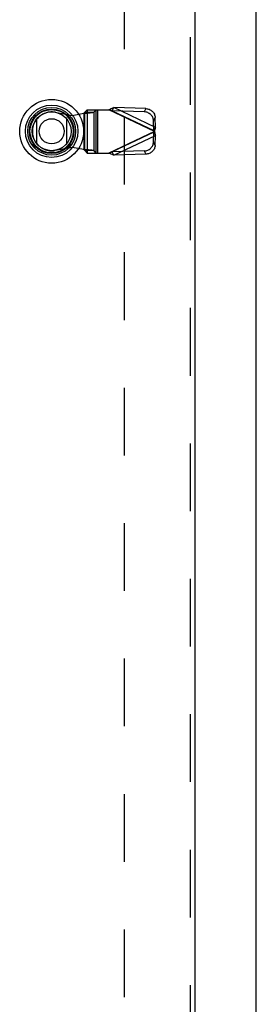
# Model space of a CAD drawing. Header units: inches. Extents: x 0 to 212, y 0 to 138.
# Tile 69 of 256: x 61.58 to 65.67, y 53.25 to 70.25. Entities that reach past the tile are written whole.
import ezdxf

# ---------------------------------------------------------------- set-up
doc = ezdxf.new("R2010")
doc.units = ezdxf.units.IN
doc.header["$LTSCALE"] = 11.6875
doc.header["$MEASUREMENT"] = 0
doc.linetypes.add('HIDDEN', pattern=[0.2, 0.1, -0.1])
for name, color, linetype in [('DEFAULT_2', 8, 'HIDDEN'), ('LEFTHAND_DOOR_ASSEMBLY', 7, 'CONTINUOUS'), ('RIGHTHAND_DOOR_ASSEMBLY', 7, 'CONTINUOUS')]:
    doc.layers.add(name, color=color, linetype=linetype)

msp = doc.modelspace()

# ---------------------------------------------------------------- linework, layer by layer
at = {"layer": 'DEFAULT_2', "color": 8, "linetype": 'HIDDEN'}
msp.add_line((63.384, 96.619), (63.384, 40.022), dxfattribs=at)
at = {"layer": 'LEFTHAND_DOOR_ASSEMBLY', "color": 8, "linetype": 'HIDDEN'}
for p, q in [((64.527, 97.996), (64.527, 38.646)), ((62.745, 68.693), (62.706, 68.651)), ((62.745, 68.693), (63.12, 68.693)), ((62.749, 68.693), (62.749, 67.945)), ((62.861, 68.651), (62.9, 68.693)), ((62.904, 67.945), (62.904, 68.693)), ((62.923, 68.693), (62.923, 67.945)), ((63.907, 68.319), (63.12, 68.693)), ((63.178, 68.674), (63.205, 68.731)), ((63.732, 68.656), (63.178, 68.674)), ((63.178, 68.674), (63.898, 68.332)), ((63.759, 68.713), (63.205, 68.731)), ((63.925, 68.388), (63.205, 68.731)), ((63.759, 68.713), (63.732, 68.656)), ((62.196, 68.648), (62.49, 68.594)), ((62.49, 68.594), (62.687, 68.632)), ((62.687, 68.632), (62.722, 68.635)), ((62.687, 68.632), (62.687, 68.005)), ((62.706, 67.987), (62.706, 68.651)), ((62.706, 68.651), (62.861, 68.651)), ((62.861, 68.651), (62.861, 67.987)), ((63.892, 68.504), (63.919, 68.561)), ((63.898, 68.332), (63.892, 68.504)), ((63.925, 68.388), (63.919, 68.561)), ((63.925, 68.388), (63.898, 68.332)), ((63.907, 68.319), (63.12, 67.945)), ((63.898, 68.306), (63.178, 67.964)), ((63.205, 67.907), (63.925, 68.249)), ((63.892, 68.134), (63.898, 68.306)), ((63.898, 68.306), (63.925, 68.249)), ((63.919, 68.077), (63.925, 68.249)), ((62.49, 68.043), (62.196, 67.99)), ((62.687, 68.005), (62.49, 68.043)), ((62.706, 67.987), (62.745, 67.945)), ((62.861, 67.987), (62.706, 67.987)), ((62.9, 67.945), (62.861, 67.987)), ((63.732, 67.982), (63.178, 67.964)), ((63.732, 67.982), (63.759, 67.925)), ((63.919, 68.077), (63.892, 68.134)), ((62.745, 67.945), (63.12, 67.945)), ((63.12, 67.945), (63.139, 67.951)), ((63.139, 67.951), (63.158, 67.957)), ((63.205, 67.907), (63.178, 67.964)), ((63.759, 67.925), (63.205, 67.907))]:
    msp.add_line(p, q, dxfattribs=at)
at = {"layer": 'LEFTHAND_DOOR_ASSEMBLY', "color": 3, "linetype": 'Continuous'}
msp.add_line((64.602, 97.996), (64.602, 38.646), dxfattribs=at)
at = {"layer": 'LEFTHAND_DOOR_ASSEMBLY', "color": 7, "linetype": 'Continuous'}
for p, q in [((61.878, 68.105), (61.878, 68.536)), ((62.39, 68.536), (62.39, 68.105))]:
    msp.add_line(p, q, dxfattribs=at)
at = {"layer": 'LEFTHAND_DOOR_ASSEMBLY', "color": 8, "linetype": 'HIDDEN'}
for points in [[(63.12, 68.693), (63.134, 68.699), (63.148, 68.706), (63.163, 68.713), (63.177, 68.719), (63.191, 68.725), (63.205, 68.731)], [(63.178, 68.674), (63.168, 68.677), (63.158, 68.68), (63.149, 68.684), (63.12, 68.693)], [(63.759, 68.713), (63.775, 68.711), (63.79, 68.709), (63.805, 68.705), (63.819, 68.7), (63.833, 68.693), (63.846, 68.685), (63.859, 68.676), (63.87, 68.666), (63.881, 68.655), (63.89, 68.643), (63.899, 68.631), (63.906, 68.617), (63.911, 68.604), (63.915, 68.59), (63.918, 68.575), (63.919, 68.561)], [(62.706, 68.651), (62.705, 68.649), (62.704, 68.646), (62.702, 68.644), (62.699, 68.642), (62.697, 68.639), (62.694, 68.637), (62.69, 68.635), (62.687, 68.632)], [(62.722, 68.635), (62.739, 68.636), (62.755, 68.638), (62.771, 68.639), (62.786, 68.64), (62.8, 68.642), (62.813, 68.643), (62.825, 68.644), (62.835, 68.646), (62.844, 68.647), (62.851, 68.648), (62.857, 68.65), (62.861, 68.651)], [(63.892, 68.504), (63.891, 68.519), (63.888, 68.533), (63.884, 68.547), (63.879, 68.561), (63.872, 68.574), (63.863, 68.587), (63.854, 68.598), (63.843, 68.609), (63.832, 68.619), (63.819, 68.628), (63.806, 68.636), (63.792, 68.643), (63.778, 68.648), (63.763, 68.652), (63.748, 68.655), (63.732, 68.656)], [(63.903, 68.325), (63.901, 68.328), (63.9, 68.33), (63.898, 68.332)], [(63.907, 68.319), (63.906, 68.321), (63.903, 68.325)], [(63.917, 68.354), (63.91, 68.331), (63.907, 68.319)], [(63.925, 68.388), (63.923, 68.377), (63.92, 68.366), (63.917, 68.354)], [(63.898, 68.306), (63.9, 68.308), (63.901, 68.31), (63.903, 68.312), (63.904, 68.314), (63.907, 68.319)], [(63.907, 68.319), (63.914, 68.295), (63.917, 68.283), (63.92, 68.272), (63.923, 68.26), (63.925, 68.249)], [(62.861, 67.987), (62.857, 67.988), (62.851, 67.989), (62.844, 67.991), (62.835, 67.992), (62.825, 67.993), (62.813, 67.995), (62.8, 67.996), (62.786, 67.997), (62.771, 67.999), (62.755, 68), (62.739, 68.001), (62.722, 68.003), (62.687, 68.005)], [(62.706, 67.987), (62.705, 67.989), (62.704, 67.991), (62.702, 67.994), (62.699, 67.996), (62.697, 67.998), (62.694, 68.001), (62.69, 68.003), (62.687, 68.005)], [(63.732, 67.982), (63.748, 67.983), (63.763, 67.986), (63.778, 67.99), (63.792, 67.995), (63.806, 68.001), (63.819, 68.009), (63.832, 68.018), (63.843, 68.028), (63.854, 68.039), (63.863, 68.051), (63.872, 68.064), (63.879, 68.077), (63.884, 68.091), (63.888, 68.105), (63.891, 68.119), (63.892, 68.134)], [(63.919, 68.077), (63.918, 68.062), (63.915, 68.048), (63.911, 68.034), (63.906, 68.02), (63.899, 68.007), (63.89, 67.994), (63.881, 67.983), (63.87, 67.972), (63.859, 67.962), (63.846, 67.953), (63.833, 67.945), (63.819, 67.938), (63.805, 67.933), (63.79, 67.929), (63.775, 67.926), (63.759, 67.925)], [(63.205, 67.907), (63.191, 67.913), (63.177, 67.919), (63.163, 67.925), (63.148, 67.932), (63.134, 67.938), (63.12, 67.945)], [(63.158, 67.957), (63.168, 67.96), (63.178, 67.964)]]:
    msp.add_lwpolyline(points, dxfattribs=at)
at = {"layer": 'LEFTHAND_DOOR_ASSEMBLY', "color": 7, "linetype": 'Continuous'}
for radius in [0.551, 0.453, 0.413, 0.384, 0.374, 0.335, 0.217]:
    msp.add_circle((62.134, 68.321), radius, dxfattribs=at)
at = {"layer": 'LEFTHAND_DOOR_ASSEMBLY', "color": 8, "linetype": 'HIDDEN'}
msp.add_arc((62.136, 68.319), 0.335, 79.673, 280.327, dxfattribs=at)
at = {"layer": 'RIGHTHAND_DOOR_ASSEMBLY', "color": 3, "linetype": 'Continuous'}
msp.add_line((65.665, 38.646), (65.665, 97.996), dxfattribs=at)

doc.saveas('drawing.dxf')
